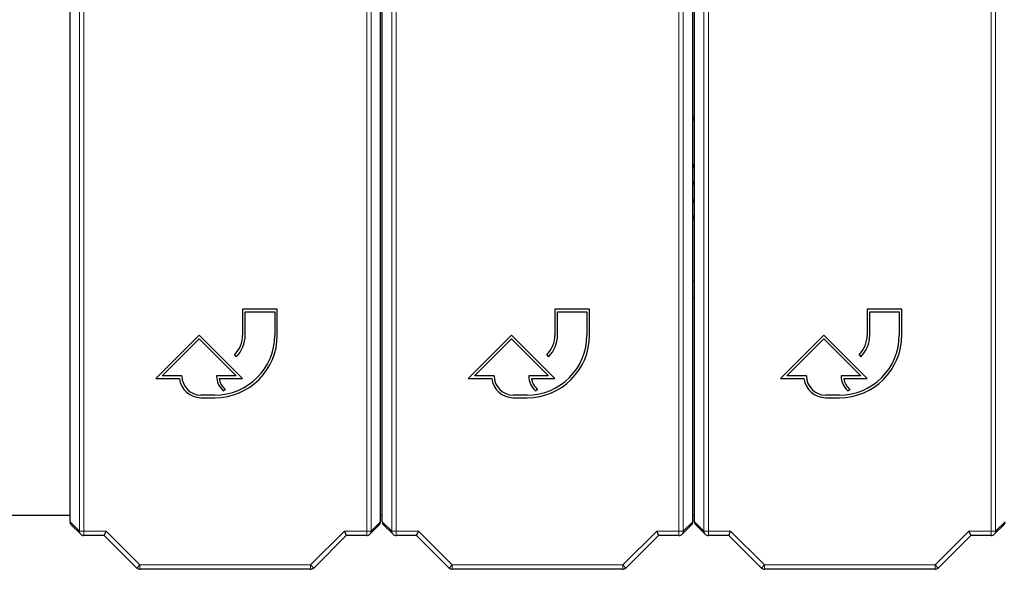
# Paper-space layout 'Blatt3' of a CAD drawing. Header units: millimetres. Extents: x 5 to 418, y 2 to 292.
# Tile 3 of 54: x 55 to 84, y 95 to 111. Entities that reach past the tile are written whole.
import ezdxf

# ---------------------------------------------------------------- set-up
doc = ezdxf.new("R2010")
doc.units = ezdxf.units.MM

psp = doc.layouts.new('Blatt3')

# ---------------------------------------------------------------- linework, layer by layer
at = {"color": 7, "linetype": 'Continuous', "lineweight": 18}
for p, q in [((57.1469, 96.4974), (57.1469, 120.0805)), ((57.2719, 120.0805), (57.2719, 96.4974)), ((65.4263, 96.4974), (65.4263, 120.0805)), ((65.5513, 120.0805), (65.5513, 96.4974)), ((66.1469, 96.4974), (66.1469, 120.0805)), ((66.2719, 120.0805), (66.2719, 96.4974)), ((74.4263, 96.4974), (74.4263, 120.0805)), ((74.5513, 120.0805), (74.5513, 96.4974)), ((75.1469, 96.4974), (75.1469, 120.0805)), ((75.2719, 120.0805), (75.2719, 96.4974)), ((83.4263, 96.4974), (83.4263, 120.0805)), ((83.5513, 120.0805), (83.5513, 96.4974)), ((74.8491, 106.0661), (74.8491, 106.0228)), ((74.8491, 105.977), (74.8491, 106.0203)), ((56.8741, 96.7702), (57.1469, 96.4974)), ((65.5513, 96.4974), (65.8241, 96.7702)), ((65.8741, 96.7702), (66.1469, 96.4974)), ((74.5513, 96.4974), (74.8241, 96.7702)), ((74.8741, 96.7702), (75.1469, 96.4974)), ((83.5513, 96.4974), (83.8241, 96.7702)), ((57.1469, 96.4974), (57.2719, 96.4974)), ((57.2719, 96.4974), (57.9144, 96.4974)), ((57.2719, 96.3724), (57.2719, 96.4974)), ((57.9144, 96.4974), (58.8894, 95.5223)), ((63.8088, 95.5223), (64.7838, 96.4974)), ((64.7838, 96.4974), (65.4263, 96.4974)), ((65.4263, 96.4974), (65.4263, 96.3724)), ((65.4263, 96.4974), (65.5513, 96.4974)), ((66.1469, 96.4974), (66.2719, 96.4974)), ((66.2719, 96.4974), (66.9144, 96.4974)), ((66.2719, 96.3724), (66.2719, 96.4974)), ((66.9144, 96.4974), (67.8894, 95.5223)), ((72.8088, 95.5223), (73.7838, 96.4974)), ((73.7838, 96.4974), (74.4263, 96.4974)), ((74.4263, 96.4974), (74.5513, 96.4974)), ((74.4263, 96.4974), (74.4263, 96.3724)), ((75.1469, 96.4974), (75.2719, 96.4974)), ((75.2719, 96.4974), (75.9144, 96.4974)), ((75.2719, 96.3724), (75.2719, 96.4974)), ((75.9144, 96.4974), (76.8894, 95.5223)), ((81.8088, 95.5223), (82.7838, 96.4974)), ((82.7838, 96.4974), (83.4263, 96.4974)), ((83.4263, 96.4974), (83.5513, 96.4974)), ((83.4263, 96.4974), (83.4263, 96.3724)), ((58.8011, 95.4339), (58.8894, 95.5223)), ((58.8894, 95.5223), (63.8088, 95.5223)), ((58.8894, 95.3973), (58.8894, 95.5223)), ((63.8971, 95.4339), (63.8088, 95.5223)), ((63.8088, 95.3973), (63.8088, 95.5223)), ((67.8011, 95.4339), (67.8894, 95.5223)), ((67.8894, 95.5223), (72.8088, 95.5223)), ((67.8894, 95.3973), (67.8894, 95.5223)), ((72.8971, 95.4339), (72.8088, 95.5223)), ((72.8088, 95.3973), (72.8088, 95.5223)), ((76.8011, 95.4339), (76.8894, 95.5223)), ((76.8894, 95.5223), (81.8088, 95.5223)), ((76.8894, 95.3973), (76.8894, 95.5223)), ((81.8088, 95.3973), (81.8088, 95.5223)), ((81.8971, 95.4339), (81.8088, 95.5223))]:
    psp.add_line(p, q, dxfattribs=at)
at = {"color": 7, "linetype": 'Continuous', "lineweight": 25}
for p, q in [((56.8741, 96.7702), (56.8741, 113.3608)), ((65.8241, 96.7702), (65.8241, 113.3608)), ((65.8741, 96.7702), (65.8741, 113.3608)), ((74.8241, 96.7702), (74.8241, 113.3608)), ((74.8741, 96.7702), (74.8741, 113.3608)), ((74.8241, 108.432), (74.8741, 108.4149)), ((74.8741, 108.3688), (74.8241, 108.3865)), ((74.8741, 108.3675), (74.8241, 108.3852)), ((74.8741, 108.3212), (74.8241, 108.3394)), ((74.8241, 107.0711), (74.8741, 107.0711)), ((74.8741, 107.0278), (74.8241, 107.0278)), ((74.8241, 107.0253), (74.8741, 107.0253)), ((74.8741, 106.982), (74.8241, 106.982)), ((74.8241, 106.5686), (74.8741, 106.5686)), ((74.8741, 106.5253), (74.8241, 106.5253)), ((74.8241, 106.5228), (74.8741, 106.5228)), ((74.8741, 106.4795), (74.8241, 106.4795)), ((74.8241, 106.0661), (74.8491, 106.0661)), ((74.8491, 106.0228), (74.8241, 106.0228)), ((74.8241, 106.0203), (74.8491, 106.0203)), ((74.8491, 105.977), (74.8241, 105.977)), ((74.8241, 105.5853), (74.8741, 105.6035)), ((74.8241, 105.5395), (74.8741, 105.5572)), ((74.8241, 105.5382), (74.8741, 105.5559)), ((74.8741, 105.5098), (74.8241, 105.4927)), ((74.8241, 103.7123), (74.8741, 103.7123)), ((74.8741, 103.2123), (74.8241, 103.2123)), ((62.8491, 102.8951), (61.8491, 102.8951)), ((61.8491, 102.8951), (61.8491, 102.1451)), ((61.9241, 102.1451), (61.9241, 102.8201)), ((61.9241, 102.8201), (62.7741, 102.8201)), ((62.7741, 102.8201), (62.7741, 102.1451)), ((62.8491, 102.1451), (62.8491, 102.8951)), ((71.8491, 102.8951), (70.8491, 102.8951)), ((70.8491, 102.8951), (70.8491, 102.1451)), ((70.9241, 102.1451), (70.9241, 102.8201)), ((70.9241, 102.8201), (71.7741, 102.8201)), ((71.7741, 102.8201), (71.7741, 102.1451)), ((71.8491, 102.1451), (71.8491, 102.8951)), ((80.8491, 102.8951), (79.8491, 102.8951)), ((79.8491, 102.8951), (79.8491, 102.1451)), ((79.9241, 102.1451), (79.9241, 102.8201)), ((79.9241, 102.8201), (80.7741, 102.8201)), ((80.7741, 102.8201), (80.7741, 102.1451)), ((80.8491, 102.1451), (80.8491, 102.8951)), ((60.5991, 102.1451), (59.3491, 100.8951)), ((59.5302, 100.9701), (60.5991, 102.0391)), ((61.8491, 100.8951), (60.5991, 102.1451)), ((60.5991, 102.0391), (61.668, 100.9701)), ((69.5991, 102.1451), (68.3491, 100.8951)), ((68.5302, 100.9701), (69.5991, 102.0391)), ((70.8491, 100.8951), (69.5991, 102.1451)), ((69.5991, 102.0391), (70.668, 100.9701)), ((78.5991, 102.1451), (77.3491, 100.8951)), ((77.5302, 100.9701), (78.5991, 102.0391)), ((79.8491, 100.8951), (78.5991, 102.1451)), ((78.5991, 102.0391), (79.668, 100.9701)), ((61.6148, 101.5794), (61.6678, 101.5264)), ((70.6148, 101.5794), (70.6678, 101.5264)), ((79.6148, 101.5794), (79.6678, 101.5264)), ((59.3491, 100.8951), (60.0286, 100.8951)), ((60.0991, 100.9701), (59.5302, 100.9701)), ((61.668, 100.9701), (61.0991, 100.9701)), ((61.1737, 100.8951), (61.8491, 100.8951)), ((68.3491, 100.8951), (69.0286, 100.8951)), ((69.0991, 100.9701), (68.5302, 100.9701)), ((70.668, 100.9701), (70.0991, 100.9701)), ((70.1737, 100.8951), (70.8491, 100.8951)), ((77.3491, 100.8951), (78.0286, 100.8951)), ((78.0991, 100.9701), (77.5302, 100.9701)), ((79.668, 100.9701), (79.0991, 100.9701)), ((79.1737, 100.8951), (79.8491, 100.8951)), ((61.2888, 100.546), (61.3559, 100.5795)), ((70.2888, 100.546), (70.3559, 100.5795)), ((79.2888, 100.546), (79.3559, 100.5795)), ((61.0491, 100.4201), (60.6491, 100.4201)), ((60.6491, 100.3451), (61.0491, 100.3451)), ((70.0491, 100.4201), (69.6491, 100.4201)), ((69.6491, 100.3451), (70.0491, 100.3451)), ((79.0491, 100.4201), (78.6491, 100.4201)), ((78.6491, 100.3451), (79.0491, 100.3451)), ((54.7241, 96.9623), (56.8741, 96.9623)), ((65.8241, 96.9623), (65.8741, 96.9623)), ((74.8241, 96.9623), (74.8741, 96.9623)), ((56.9107, 96.6818), (57.1835, 96.409)), ((57.8626, 96.3724), (57.9144, 96.4974)), ((64.7838, 96.4974), (64.8356, 96.3724)), ((65.5147, 96.409), (65.7875, 96.6818)), ((65.9107, 96.6818), (66.1835, 96.409)), ((66.8626, 96.3724), (66.9144, 96.4974)), ((73.7838, 96.4974), (73.8356, 96.3724)), ((74.5147, 96.409), (74.7875, 96.6818)), ((74.9107, 96.6818), (75.1835, 96.409)), ((75.8626, 96.3724), (75.9144, 96.4974)), ((82.7838, 96.4974), (82.8356, 96.3724)), ((83.5147, 96.409), (83.7875, 96.6818)), ((57.8626, 96.3724), (57.2719, 96.3724)), ((58.8011, 95.4339), (57.8626, 96.3724)), ((64.8356, 96.3724), (63.8971, 95.4339)), ((65.4263, 96.3724), (64.8356, 96.3724)), ((66.8626, 96.3724), (66.2719, 96.3724)), ((67.8011, 95.4339), (66.8626, 96.3724)), ((73.8356, 96.3724), (72.8971, 95.4339)), ((74.4263, 96.3724), (73.8356, 96.3724)), ((75.8626, 96.3724), (75.2719, 96.3724)), ((76.8011, 95.4339), (75.8626, 96.3724)), ((82.8356, 96.3724), (81.8971, 95.4339)), ((83.4263, 96.3724), (82.8356, 96.3724)), ((63.8088, 95.3973), (58.8894, 95.3973)), ((72.8088, 95.3973), (67.8894, 95.3973)), ((81.8088, 95.3973), (76.8894, 95.3973))]:
    psp.add_line(p, q, dxfattribs=at)
at = {"color": 7, "linetype": 'Continuous', "lineweight": 25, "flags": 128}
for points in [[(74.8491, 106.0661), (74.8661, 106.0627), (74.8741, 106.0584)], [(74.8741, 105.9847), (74.8661, 105.9804), (74.8491, 105.977)]]:
    psp.add_lwpolyline(points, dxfattribs=at)
at = {"color": 7, "linetype": 'Continuous', "lineweight": 25}
for centre, radius, start, end in [((74.8491, 106.0215), 0.00125, 270, 90), ((61.0491, 102.1451), 1.8, 270, 0), ((61.0491, 102.1451), 1.725, 270, 0), ((61.0491, 102.1451), 0.8, 315, 0), ((61.0491, 102.1451), 0.875, 315, 0), ((70.0491, 102.1451), 1.8, 270, 0), ((70.0491, 102.1451), 1.725, 270, 0), ((70.0491, 102.1451), 0.8, 315, 0), ((70.0491, 102.1451), 0.875, 315, 0), ((79.0491, 102.1451), 1.8, 270, 0), ((79.0491, 102.1451), 1.725, 270, 0), ((79.0491, 102.1451), 0.8, 315, 0), ((79.0491, 102.1451), 0.875, 315, 0), ((60.6491, 100.9701), 0.625, 186.8921, 270), ((60.6491, 100.9701), 0.55, 180, 270), ((61.668, 100.9701), 0.5689, 180, 228.19891), ((61.668, 100.9701), 0.5, 188.62693, 231.37356), ((69.6491, 100.9701), 0.625, 186.8921, 270), ((69.6491, 100.9701), 0.55, 180, 270), ((70.668, 100.9701), 0.5689, 180, 228.19891), ((70.668, 100.9701), 0.5, 188.62693, 231.37356), ((78.6491, 100.9701), 0.625, 186.8921, 270), ((78.6491, 100.9701), 0.55, 180, 270), ((79.668, 100.9701), 0.5689, 180, 228.19891), ((79.668, 100.9701), 0.5, 188.62693, 231.37356), ((57.2719, 96.4974), 0.125, 225, 270), ((65.4263, 96.4974), 0.125, 270, 315), ((66.2719, 96.4974), 0.125, 225, 270), ((74.4263, 96.4974), 0.125, 270, 315), ((75.2719, 96.4974), 0.125, 225, 270), ((83.4263, 96.4974), 0.125, 270, 315), ((58.8894, 95.5223), 0.125, 225, 270), ((63.8088, 95.5223), 0.125, 270, 315), ((67.8894, 95.5223), 0.125, 225, 270), ((72.8088, 95.5223), 0.125, 270, 315), ((76.8894, 95.5223), 0.125, 225, 270), ((81.8088, 95.5223), 0.125, 270, 315)]:
    psp.add_arc(centre, radius, start, end, dxfattribs=at)
at = {"color": 7, "linetype": 'Continuous', "lineweight": 18}
for centre, start, end in [((57.2718, 96.4974), 179.98044, 224.99849), ((65.4264, 96.4974), 315.00151, 0.01956), ((66.2718, 96.4974), 179.98044, 224.99849), ((74.4264, 96.4974), 315.00151, 0.01956), ((75.2718, 96.4974), 179.98044, 224.99849), ((83.4264, 96.4974), 315.00151, 0.01956)]:
    psp.add_arc(centre, 0.1249, start, end, dxfattribs=at)
at = {"color": 7, "linetype": 'Continuous', "lineweight": 25}
for centre, major_axis, start_param, end_param in [((56.9991, 96.7701), (0.0884, -0.0884), 3.9268385, 4.712389), ((65.6991, 96.7701), (-0.0884, -0.0884), 1.5707963, 2.3563468), ((65.9991, 96.7701), (0.0884, -0.0884), 3.9268385, 4.712389), ((74.6991, 96.7701), (-0.0884, -0.0884), 1.5707963, 2.3563468), ((74.9991, 96.7701), (0.0884, -0.0884), 3.9268385, 4.712389), ((83.6991, 96.7701), (-0.0884, -0.0884), 1.5707963, 2.3563468)]:
    psp.add_ellipse(centre, major_axis=major_axis, ratio=0.9996955, start_param=start_param, end_param=end_param, dxfattribs=at)

doc.saveas('drawing.dxf')
